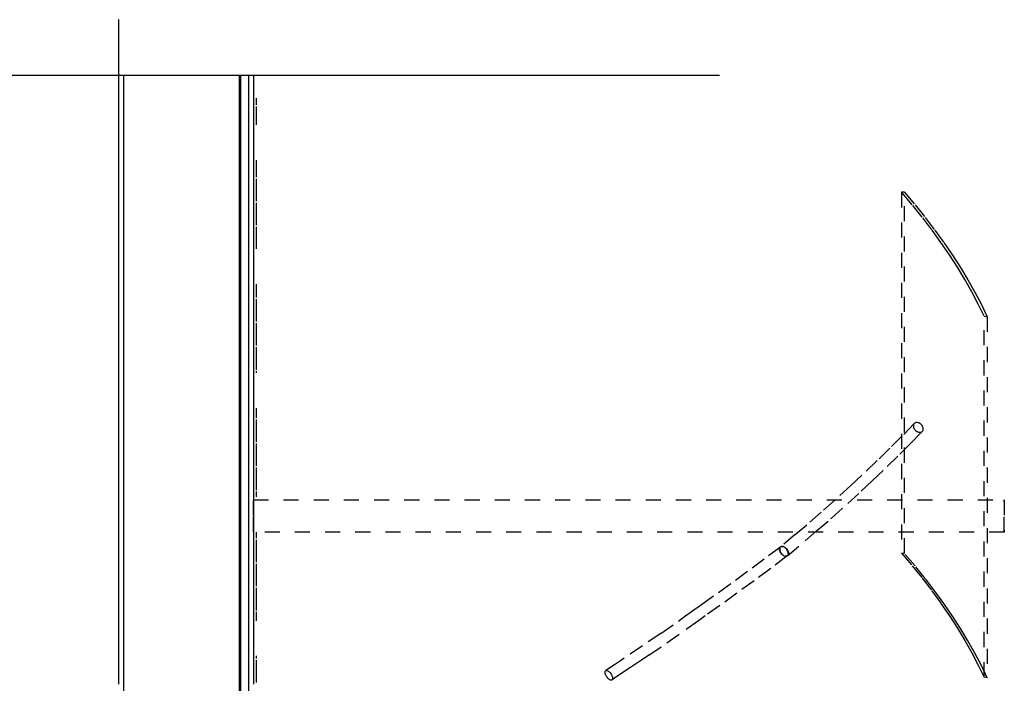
# Model space of a CAD drawing. Header units: centimetres. Extents: x -457644 to -429081, y -148214 to -140337.
# Tile 27 of 31: x -430225 to -430102, y -142883 to -142801. Entities that reach past the tile are written whole.
import ezdxf

# ---------------------------------------------------------------- set-up
doc = ezdxf.new("R2010")
doc.units = ezdxf.units.CM
doc.header["$LTSCALE"] = 20
doc.linetypes.add('DXK_LINE_DOT1', pattern=[1.8814, 0.9407, -0.9407])
for name, color, linetype in [('ACIER_CACHE', 7, 'Continuous'), ('ACIER_VISIBLE', 7, 'Continuous'), ('GO-0-DIV', 7, 'Continuous'), ('GO-1-ARMAT', 7, 'Continuous')]:
    doc.layers.add(name, color=color, linetype=linetype)

# ---------------------------------------------------------------- blocks, each defined once
blk = doc.blocks.new('Part-20329758-12844 - 7585')
at = {"layer": 'ACIER_CACHE', "color": 7, "linetype": 'DXK_LINE_DOT1'}
for p, q in [((278202.7, 4645.5), (278202.7, 4195.5)), ((278206.2, 4645.5), (278202.7, 4645.5)), ((278215.9, 4629.9), (278202.7, 4645.5)), ((278206.2, 4195.5), (278206.2, 4645.5)), ((278206.2, 4645.5), (278219.4, 4629.8)), ((278228.5, 4614.3), (278215.9, 4629.9)), ((278219.4, 4629.8), (278232.1, 4614.2)), ((278240.4, 4598.7), (278228.5, 4614.3)), ((278232.1, 4614.2), (278244, 4598.5)), ((278251.7, 4583.1), (278240.4, 4598.7)), ((278244, 4598.5), (278255.4, 4582.9)), ((278262.4, 4567.6), (278251.7, 4583.1)), ((278255.4, 4582.9), (278266, 4567.3)), ((278272.3, 4552.1), (278262.4, 4567.6)), ((278266, 4567.3), (278276.1, 4551.8)), ((278281.7, 4536.7), (278272.3, 4552.1)), ((278276.1, 4551.8), (278285.4, 4536.3)), ((278290.3, 4521.4), (278281.7, 4536.7)), ((278285.4, 4536.3), (278294.1, 4520.9)), ((278298.3, 4506.1), (278290.3, 4521.4)), ((278294.1, 4520.9), (278302.2, 4505.6)), ((278305.6, 4491), (278298.3, 4506.1)), ((278302.2, 4505.6), (278309.5, 4490.4)), ((278305.6, 4041), (278305.6, 4491)), ((278305.6, 4491), (278309.5, 4490.4)), ((278309.5, 4490.4), (278309.5, 4040.4)), ((278202.7, 4195.5), (278206.2, 4195.5)), ((278202.7, 4195.5), (278215.9, 4179.9)), ((278219.4, 4179.8), (278206.2, 4195.5)), ((278215.9, 4179.9), (278228.5, 4164.3)), ((278232.1, 4164.2), (278219.4, 4179.8)), ((278228.5, 4164.3), (278240.4, 4148.7)), ((278244, 4148.5), (278232.1, 4164.2)), ((278240.4, 4148.7), (278251.7, 4133.1)), ((278255.4, 4132.9), (278244, 4148.5)), ((278251.7, 4133.1), (278262.4, 4117.6)), ((278266, 4117.3), (278255.4, 4132.9)), ((278262.4, 4117.6), (278272.3, 4102.1)), ((278276.1, 4101.8), (278266, 4117.3)), ((278272.3, 4102.1), (278281.7, 4086.7)), ((278285.4, 4086.3), (278276.1, 4101.8)), ((278281.7, 4086.7), (278290.3, 4071.4)), ((278294.1, 4070.9), (278285.4, 4086.3)), ((278290.3, 4071.4), (278298.3, 4056.1)), ((278302.2, 4055.6), (278294.1, 4070.9)), ((278298.3, 4056.1), (278305.6, 4041)), ((278309.5, 4040.4), (278302.2, 4055.6)), ((278309.5, 4040.4), (278305.6, 4041))]:
    blk.add_line(p, q, dxfattribs=at)
blk = doc.blocks.new('Part-20329758-13304 - 7585')
at = {"layer": 'ACIER_CACHE', "color": 7, "linetype": 'DXK_LINE_DOT1'}
for p, q in [((278218.4, 4357.2), (278203.4, 4341.8)), ((278218.4, 4357.2), (278217.9, 4356.6)), ((278219, 4357.8), (278218.4, 4357.2)), ((278219.8, 4358.2), (278219, 4357.8)), ((278220.6, 4358.4), (278219.8, 4358.2)), ((278221.4, 4358.5), (278220.6, 4358.4)), ((278222.4, 4358.5), (278221.4, 4358.5)), ((278223.3, 4358.3), (278222.4, 4358.5)), ((278224.3, 4358), (278223.3, 4358.3)), ((278225.3, 4357.5), (278224.3, 4358)), ((278226.2, 4356.9), (278225.3, 4357.5)), ((278213.6, 4332.2), (278228.6, 4347.7)), ((278217.6, 4355.8), (278217.4, 4355)), ((278217.4, 4355), (278217.4, 4354.1)), ((278217.4, 4354.1), (278217.5, 4353.1)), ((278217.5, 4353.1), (278217.7, 4352.2)), ((278217.9, 4356.6), (278217.6, 4355.8)), ((278217.7, 4352.2), (278218.1, 4351.2)), ((278218.1, 4351.2), (278218.6, 4350.3)), ((278218.6, 4350.3), (278219.3, 4349.4)), ((278219.3, 4349.4), (278220.1, 4348.6)), ((278220.1, 4348.6), (278220.9, 4347.9)), ((278220.9, 4347.9), (278221.8, 4347.4)), ((278221.8, 4347.4), (278222, 4347.3)), ((278222, 4347.3), (278222.8, 4346.9)), ((278222.8, 4346.9), (278222.9, 4346.8)), ((278222.9, 4346.8), (278223.7, 4346.6)), ((278223.7, 4346.6), (278223.9, 4346.5)), ((278223.9, 4346.5), (278224.7, 4346.4)), ((278224.7, 4346.4), (278224.9, 4346.4)), ((278224.9, 4346.4), (278225.6, 4346.3)), ((278225.6, 4346.3), (278226.5, 4346.5)), ((278227, 4356.2), (278226.2, 4356.9)), ((278226.5, 4346.5), (278227.3, 4346.7)), ((278227.8, 4355.4), (278227, 4356.2)), ((278227.3, 4346.7), (278228, 4347.1)), ((278228.4, 4354.6), (278227.8, 4355.4)), ((278228, 4347.1), (278228.6, 4347.7)), ((278228.9, 4353.7), (278228.4, 4354.6)), ((278228.6, 4347.7), (278229.1, 4348.3)), ((278229.3, 4352.7), (278228.9, 4353.7)), ((278229.1, 4348.3), (278229.5, 4349.1)), ((278229.6, 4351.7), (278229.3, 4352.7)), ((278229.5, 4349.1), (278229.7, 4349.9)), ((278229.7, 4350.8), (278229.6, 4351.7)), ((278229.7, 4349.9), (278229.7, 4350.8)), ((278203.4, 4341.8), (278188, 4326.4)), ((278188, 4326.4), (278172.2, 4311)), ((278213.6, 4332.2), (278198.1, 4316.7)), ((278172.2, 4311), (278156.1, 4295.6)), ((278198.1, 4316.7), (278182.3, 4301.2)), ((278166, 4285.7), (278182.3, 4301.2)), ((278139.5, 4280.1), (278156.1, 4295.6)), ((278166, 4285.7), (278149.4, 4270.2)), ((278139.5, 4280.1), (278122.6, 4264.7)), ((278105.3, 4249.3), (278122.6, 4264.7)), ((278149.4, 4270.2), (278132.4, 4254.7)), ((278088.2, 4234.3), (278105.9, 4249.7)), ((278105.9, 4249.7), (278105.3, 4249.3)), ((278115.1, 4239.3), (278132.4, 4254.7)), ((278070.2, 4218.9), (278088.2, 4234.3)), ((278096.8, 4223.3), (278114.5, 4238.8)), ((278114.5, 4238.8), (278115.1, 4239.3)), ((278096.8, 4223.3), (278078.7, 4207.8)), ((278070.2, 4218.9), (278051.8, 4203.5)), ((278050.4, 4200.9), (278050.6, 4201.7)), ((278050.4, 4200.1), (278050.4, 4200.9)), ((278050.5, 4199.1), (278050.4, 4200.1)), ((278050.8, 4198.2), (278050.5, 4199.1)), ((278050.6, 4201.7), (278050.8, 4202.4)), ((278050.8, 4202.4), (278051.3, 4203)), ((278051.2, 4197.2), (278050.8, 4198.2)), ((278051.3, 4203), (278051.8, 4203.5)), ((278051.8, 4203.5), (278052.4, 4203.8)), ((278052.4, 4203.8), (278053.1, 4204)), ((278053.1, 4204), (278053.9, 4204)), ((278053.9, 4204), (278054.8, 4203.9)), ((278054.8, 4203.9), (278055.7, 4203.6)), ((278055.7, 4203.6), (278056.6, 4203.2)), ((278056.6, 4203.2), (278057.4, 4202.7)), ((278057.4, 4202.7), (278058.3, 4202.1)), ((278058.3, 4202.1), (278059.1, 4201.3)), ((278059.1, 4201.3), (278059.8, 4200.5)), ((278059.8, 4200.5), (278060.4, 4199.6)), ((278060.3, 4192.4), (278078.7, 4207.8)), ((278060.4, 4199.6), (278060.9, 4198.6)), ((278060.9, 4198.6), (278061.3, 4197.7)), ((278061.3, 4197.7), (278061.6, 4196.7)), ((278051.7, 4196.3), (278051.2, 4197.2)), ((278052.3, 4195.4), (278051.7, 4196.3)), ((278053, 4194.5), (278052.3, 4195.4)), ((278053.8, 4193.8), (278053, 4194.5)), ((278054.6, 4193.1), (278053.8, 4193.8)), ((278054.6, 4193.1), (278055.5, 4192.6)), ((278055.5, 4192.6), (278056.3, 4192.2)), ((278055.5, 4192.6), (278055.5, 4192.6)), ((278056.3, 4192.2), (278056.4, 4192.2)), ((278056.4, 4192.2), (278057.2, 4192)), ((278057.2, 4192), (278057.3, 4191.9)), ((278057.3, 4191.9), (278058, 4191.8)), ((278058, 4191.8), (278058.1, 4191.8)), ((278058.9, 4191.9), (278058.1, 4191.8)), ((278059.6, 4192), (278058.9, 4191.9)), ((278060.3, 4192.4), (278059.6, 4192)), ((278060.8, 4192.8), (278060.3, 4192.4)), ((278061.2, 4193.4), (278060.8, 4192.8)), ((278061.5, 4194.1), (278061.2, 4193.4)), ((278061.7, 4194.9), (278061.5, 4194.1)), ((278061.6, 4196.7), (278061.7, 4195.8)), ((278061.7, 4195.8), (278061.7, 4194.9))]:
    blk.add_line(p, q, dxfattribs=at)
blk = doc.blocks.new('Part-20329758-12838 - 7585')
at = {"layer": 'ACIER_CACHE', "color": 7, "linetype": 'DXK_LINE_DOT1'}
for p, q in [((277394.6, 4262), (277394.7, 4262)), ((277394.6, 4262), (277394.6, 4222)), ((277394.6, 4262), (278330.7, 4262)), ((277394.7, 4222), (277394.7, 4262)), ((278330.6, 4222), (278330.6, 4262)), ((278330.7, 4262), (278330.7, 4222)), ((277394.6, 4222), (277394.7, 4222)), ((277394.6, 4222), (277395, 4222)), ((278330.7, 4222), (277394.7, 4222))]:
    blk.add_line(p, q, dxfattribs=at)
blk = doc.blocks.new('Part-20329758-13303 - 7585')
at = {"layer": 'ACIER_CACHE', "color": 7, "linetype": 'DXK_LINE_DOT1'}
for p, q in [((278052, 4203.6), (278031.5, 4188.2)), ((278050.8, 4202.1), (278050.7, 4201.3)), ((278050.7, 4201.3), (278050.7, 4200.5)), ((278050.7, 4200.5), (278050.8, 4199.6)), ((278050.8, 4202.1), (278051.1, 4202.7)), ((278050.8, 4199.6), (278051.1, 4198.6)), ((278051.5, 4203.2), (278051.1, 4202.7)), ((278051.1, 4202.7), (278051.1, 4202.7)), ((278051.1, 4198.6), (278051.4, 4197.7)), ((278051.4, 4197.7), (278051.9, 4196.7)), ((278052, 4203.6), (278051.5, 4203.2)), ((278052.6, 4203.9), (278052, 4203.6)), ((278053.3, 4204), (278052.6, 4203.9)), ((278054.1, 4204), (278053.3, 4204)), ((278054.9, 4203.8), (278054.1, 4204)), ((278055.7, 4203.5), (278054.9, 4203.8)), ((278056.5, 4203), (278055.7, 4203.5)), ((278057.4, 4202.4), (278056.5, 4203)), ((278058.2, 4201.7), (278057.4, 4202.4)), ((278058.9, 4200.9), (278058.2, 4201.7)), ((278059.6, 4200.1), (278058.9, 4200.9)), ((278060.2, 4199.1), (278059.6, 4200.1)), ((278060.6, 4198.2), (278060.2, 4199.1)), ((278061, 4197.2), (278060.6, 4198.2)), ((278031.5, 4188.2), (278010.7, 4172.8)), ((278060, 4192.2), (278039.5, 4176.7)), ((278051.9, 4196.7), (278052.5, 4195.8)), ((278052.5, 4195.8), (278053.2, 4194.9)), ((278053.2, 4194.9), (278053.9, 4194.1)), ((278053.9, 4194.1), (278054.7, 4193.4)), ((278054.7, 4193.4), (278055.5, 4192.8)), ((278055.5, 4192.8), (278056.4, 4192.4)), ((278056.4, 4192.4), (278057.2, 4192)), ((278057.2, 4192), (278058, 4191.9)), ((278058, 4191.9), (278058.8, 4191.8)), ((278058.8, 4191.8), (278059.4, 4191.9)), ((278059.4, 4191.9), (278060, 4192.2)), ((278060, 4192.2), (278060.5, 4192.6)), ((278060.5, 4192.6), (278060.9, 4193.1)), ((278060.9, 4193.1), (278061.2, 4193.8)), ((278061.3, 4196.3), (278061, 4197.2)), ((278061.2, 4193.8), (278061.4, 4194.5)), ((278061.4, 4195.4), (278061.3, 4196.3)), ((278061.4, 4194.5), (278061.4, 4195.4)), ((278039.5, 4176.7), (278018.7, 4161.3)), ((278010.7, 4172.8), (277989.7, 4157.4)), ((278018.7, 4161.3), (277997.5, 4145.8)), ((277989.7, 4157.4), (277968.3, 4141.9)), ((277968.3, 4141.9), (277958, 4134.6)), ((277997.5, 4145.8), (277976.1, 4130.3)), ((277946.6, 4126.5), (277932.1, 4116.2)), ((277948.8, 4128), (277946.6, 4126.5)), ((277976.1, 4130.3), (277958, 4117.5)), ((277902.4, 4095.6), (277924.6, 4111)), ((277910.1, 4083.9), (277932.4, 4099.4)), ((277924.6, 4111), (277925.3, 4111.5)), ((277949.6, 4111.5), (277932.4, 4099.4)), ((277902.4, 4095.6), (277879.8, 4080.1)), ((277879.8, 4080.1), (277857, 4064.7)), ((277887.5, 4068.4), (277910.1, 4083.9)), ((277857, 4064.7), (277853.6, 4062.4)), ((277887.5, 4068.4), (277878.6, 4062.4)), ((277844.9, 4056.6), (277834, 4049.3)), ((277864.6, 4053), (277854.1, 4045.9)), ((277870.8, 4057.2), (277864.6, 4053)), ((277833, 4047.2), (277833.1, 4047.9)), ((277833, 4046.4), (277833, 4047.2)), ((277833.2, 4045.5), (277833, 4046.4)), ((277833.1, 4047.9), (277833.3, 4048.5)), ((277833.5, 4044.6), (277833.2, 4045.5)), ((277833.3, 4048.5), (277833.6, 4049)), ((277833.9, 4043.7), (277833.5, 4044.6)), ((277833.6, 4049), (277834, 4049.3)), ((277834.3, 4042.7), (277833.9, 4043.7)), ((277834, 4049.3), (277834.4, 4049.5)), ((277834.9, 4041.8), (277834.3, 4042.7)), ((277834.4, 4049.5), (277835, 4049.5)), ((277835.5, 4040.9), (277834.9, 4041.8)), ((277835, 4049.5), (277835.7, 4049.4)), ((277836.2, 4040), (277835.5, 4040.9)), ((277835.7, 4049.4), (277836.4, 4049.1)), ((277836.9, 4039.3), (277836.2, 4040)), ((277836.4, 4049.1), (277837.1, 4048.7)), ((277837.7, 4038.6), (277836.9, 4039.3)), ((277837.1, 4048.7), (277837.8, 4048.2)), ((277838.4, 4038.1), (277837.7, 4038.6)), ((277837.8, 4048.2), (277838.6, 4047.5)), ((277839.1, 4037.7), (277838.4, 4038.1)), ((277838.6, 4047.5), (277839.3, 4046.8)), ((277839.3, 4046.8), (277840, 4045.9)), ((277840, 4045.9), (277840.6, 4045)), ((277840.6, 4045), (277841.2, 4044.1)), ((277841.2, 4044.1), (277841.6, 4043.1)), ((277844.9, 4039.7), (277841.5, 4037.5)), ((277841.6, 4043.1), (277842, 4042.2)), ((277842.2, 4038.3), (277841.9, 4037.8)), ((277842, 4042.2), (277842.3, 4041.3)), ((277842.4, 4038.9), (277842.2, 4038.3)), ((277842.3, 4041.3), (277842.4, 4040.4)), ((277842.4, 4040.4), (277842.5, 4039.6)), ((277842.5, 4039.6), (277842.4, 4038.9)), ((277839.8, 4037.4), (277839.1, 4037.7)), ((277840.5, 4037.3), (277839.8, 4037.4)), ((277841, 4037.3), (277840.5, 4037.3)), ((277841.5, 4037.5), (277841, 4037.3)), ((277841.9, 4037.8), (277841.5, 4037.5))]:
    blk.add_line(p, q, dxfattribs=at)
at = {"layer": 'ACIER_VISIBLE', "color": 30, "linetype": 'Continuous'}
for p, q in [((277958, 4134.6), (277948.8, 4128)), ((277932.1, 4116.2), (277925.3, 4111.5)), ((277954.4, 4114.9), (277949.6, 4111.5)), ((277958, 4117.5), (277954.4, 4114.9)), ((277853.6, 4062.4), (277844.9, 4056.6)), ((277878.6, 4062.4), (277870.8, 4057.2)), ((277854.1, 4045.9), (277844.9, 4039.7))]:
    blk.add_line(p, q, dxfattribs=at)

msp = doc.modelspace()

# ---------------------------------------------------------------- linework, layer by layer
at = {"layer": 'GO-0-DIV'}
for p, q in [((-430212.67, -142800.69), (-430212.67, -142802.32)), ((-430212.67, -142802.32), (-430212.67, -142802.52)), ((-430212.67, -142802.52), (-430212.67, -142805.32)), ((-430212.67, -142805.32), (-430212.67, -142805.52)), ((-430212.67, -142805.52), (-430212.67, -142808.32)), ((-430212.04, -142807.6), (-430212.04, -142937.42)), ((-430197.61, -142937.22), (-430197.61, -142807.6)), ((-430197.46, -142807.6), (-430197.46, -142937.22)), ((-430196.47, -142807.6), (-430196.47, -142937.42)), ((-430195.84, -142807.6), (-430195.84, -142810.27)), ((-430212.67, -142808.32), (-430212.67, -142808.52)), ((-430212.67, -142808.52), (-430212.67, -142811.32)), ((-430212.67, -142811.32), (-430212.67, -142811.52)), ((-430195.84, -142810.27), (-430195.84, -142811.32)), ((-430195.84, -142811.32), (-430195.84, -142811.52)), ((-430195.48, -142811.32), (-430195.48, -142810.48)), ((-430212.67, -142811.52), (-430212.67, -142814.32)), ((-430195.84, -142811.52), (-430195.84, -142813.8)), ((-430195.48, -142813.8), (-430195.48, -142811.52)), ((-430195.84, -142813.8), (-430195.84, -142818.2)), ((-430212.67, -142814.32), (-430212.67, -142814.52)), ((-430212.67, -142814.52), (-430212.67, -142817.32)), ((-430212.67, -142817.32), (-430212.67, -142817.52)), ((-430212.67, -142817.52), (-430212.67, -142820.32)), ((-430195.84, -142818.2), (-430195.84, -142820.32)), ((-430195.48, -142820.32), (-430195.48, -142818.2)), ((-430212.67, -142820.32), (-430212.67, -142820.52)), ((-430212.67, -142820.52), (-430212.67, -142823.32)), ((-430195.84, -142820.32), (-430195.84, -142820.52)), ((-430195.84, -142820.52), (-430195.84, -142823.32)), ((-430195.48, -142823.32), (-430195.48, -142820.52)), ((-430212.67, -142823.32), (-430212.67, -142823.52)), ((-430212.67, -142823.52), (-430212.67, -142826.32)), ((-430195.84, -142823.32), (-430195.84, -142823.52)), ((-430195.84, -142823.52), (-430195.84, -142826.32)), ((-430195.48, -142826.32), (-430195.48, -142823.52)), ((-430212.67, -142826.32), (-430212.67, -142826.52)), ((-430212.67, -142826.52), (-430212.67, -142829.32)), ((-430195.84, -142826.32), (-430195.84, -142826.52)), ((-430195.84, -142826.52), (-430195.84, -142829.25)), ((-430195.48, -142829.25), (-430195.48, -142826.52)), ((-430212.67, -142829.32), (-430212.67, -142829.52)), ((-430212.67, -142829.52), (-430212.67, -142832.32)), ((-430195.84, -142829.25), (-430195.84, -142833.65)), ((-430212.67, -142832.32), (-430212.67, -142832.52)), ((-430212.67, -142832.52), (-430212.67, -142835.32)), ((-430195.84, -142833.65), (-430195.84, -142835.32)), ((-430195.48, -142835.32), (-430195.48, -142833.65)), ((-430212.67, -142835.32), (-430212.67, -142835.52)), ((-430212.67, -142835.52), (-430212.67, -142838.32)), ((-430195.84, -142835.32), (-430195.84, -142835.52)), ((-430195.84, -142835.52), (-430195.84, -142838.32)), ((-430195.48, -142838.32), (-430195.48, -142835.52)), ((-430212.67, -142838.32), (-430212.67, -142838.52)), ((-430195.84, -142838.32), (-430195.84, -142838.52)), ((-430212.67, -142838.52), (-430212.67, -142841.32)), ((-430195.84, -142838.52), (-430195.84, -142841.32)), ((-430195.48, -142841.32), (-430195.48, -142838.52)), ((-430212.67, -142841.32), (-430212.67, -142841.52)), ((-430212.67, -142841.52), (-430212.67, -142844.32)), ((-430195.84, -142841.32), (-430195.84, -142841.52)), ((-430195.84, -142841.52), (-430195.84, -142844.32)), ((-430195.48, -142844.32), (-430195.48, -142841.52)), ((-430212.67, -142844.32), (-430212.67, -142844.52)), ((-430212.67, -142844.52), (-430212.67, -142847.32)), ((-430195.84, -142844.32), (-430195.84, -142844.52)), ((-430195.84, -142844.52), (-430195.84, -142844.7)), ((-430195.48, -142844.7), (-430195.48, -142844.52)), ((-430195.84, -142844.7), (-430195.84, -142849.1)), ((-430212.67, -142847.32), (-430212.67, -142847.52)), ((-430212.67, -142847.52), (-430212.67, -142850.32)), ((-430195.84, -142849.1), (-430195.84, -142850.32)), ((-430195.48, -142850.32), (-430195.48, -142849.1)), ((-430212.67, -142850.32), (-430212.67, -142850.52)), ((-430212.67, -142850.52), (-430212.67, -142853.32)), ((-430195.84, -142850.32), (-430195.84, -142850.52)), ((-430195.84, -142850.52), (-430195.84, -142853.32)), ((-430195.48, -142853.32), (-430195.48, -142850.52)), ((-430212.67, -142853.32), (-430212.67, -142853.52)), ((-430212.67, -142853.52), (-430212.67, -142856.32)), ((-430195.84, -142853.32), (-430195.84, -142853.52)), ((-430195.84, -142853.52), (-430195.84, -142856.32)), ((-430195.48, -142856.32), (-430195.48, -142853.52)), ((-430212.67, -142856.32), (-430212.67, -142856.52)), ((-430212.67, -142856.52), (-430212.67, -142859.32)), ((-430195.84, -142856.32), (-430195.84, -142856.52)), ((-430195.84, -142856.52), (-430195.84, -142859.32)), ((-430195.48, -142859.32), (-430195.48, -142856.52)), ((-430212.67, -142859.32), (-430212.67, -142859.52)), ((-430195.84, -142859.32), (-430195.84, -142859.52)), ((-430212.67, -142859.52), (-430212.67, -142862.32)), ((-430195.84, -142859.52), (-430195.84, -142860.16)), ((-430195.84, -142860.16), (-430195.84, -142864.56)), ((-430195.48, -142860.16), (-430195.48, -142859.52)), ((-430212.67, -142862.32), (-430212.67, -142862.52)), ((-430212.67, -142862.52), (-430212.67, -142865.32)), ((-430212.67, -142865.32), (-430212.67, -142865.52)), ((-430195.84, -142864.56), (-430195.84, -142865.32)), ((-430195.84, -142865.32), (-430195.84, -142865.52)), ((-430195.48, -142865.32), (-430195.48, -142864.56)), ((-430212.67, -142865.52), (-430212.67, -142868.32)), ((-430195.84, -142865.52), (-430195.84, -142868.32)), ((-430195.48, -142868.32), (-430195.48, -142865.52)), ((-430212.67, -142868.32), (-430212.67, -142868.52)), ((-430212.67, -142868.52), (-430212.67, -142871.32)), ((-430195.84, -142868.32), (-430195.84, -142868.52)), ((-430195.84, -142868.52), (-430195.84, -142871.32)), ((-430195.48, -142871.32), (-430195.48, -142868.52)), ((-430212.67, -142871.32), (-430212.67, -142871.52)), ((-430212.67, -142871.52), (-430212.67, -142874.32)), ((-430195.84, -142871.32), (-430195.84, -142871.52)), ((-430195.84, -142871.52), (-430195.84, -142874.32)), ((-430195.48, -142874.32), (-430195.48, -142871.52)), ((-430212.67, -142874.32), (-430212.67, -142874.52)), ((-430212.67, -142874.52), (-430212.67, -142877.32)), ((-430195.84, -142874.32), (-430195.84, -142874.52)), ((-430195.84, -142874.52), (-430195.84, -142875.61)), ((-430195.48, -142875.61), (-430195.48, -142874.52)), ((-430195.84, -142875.61), (-430195.84, -142880.01)), ((-430212.67, -142877.32), (-430212.67, -142877.52)), ((-430212.67, -142877.52), (-430212.67, -142880.32)), ((-430195.84, -142880.01), (-430195.84, -142880.32)), ((-430195.48, -142880.32), (-430195.48, -142880.01)), ((-430212.67, -142880.32), (-430212.67, -142880.52)), ((-430212.67, -142880.52), (-430212.67, -142883.32)), ((-430195.84, -142880.32), (-430195.84, -142880.52)), ((-430195.84, -142880.52), (-430195.84, -142883.32)), ((-430195.48, -142883.32), (-430195.48, -142880.52)), ((-430212.67, -142883.32), (-430212.67, -142883.52)), ((-430195.84, -142883.32), (-430195.84, -142883.52))]:
    msp.add_line(p, q, dxfattribs=at)
at = {"layer": 'GO-1-ARMAT'}
msp.add_line((-430274.16, -142807.6), (-430137.75, -142807.6), dxfattribs=at)

# ---------------------------------------------------------------- block references
at = {"layer": 'GO-0-DIV', "xscale": 0.1, "yscale": 0.1, "zscale": 0.1}
for name in ['Part-20329758-12844 - 7585', 'Part-20329758-13304 - 7585', 'Part-20329758-12838 - 7585', 'Part-20329758-13303 - 7585']:
    msp.add_blockref(name, (-457935.33, -143286.76), dxfattribs=at)

doc.saveas('drawing.dxf')
